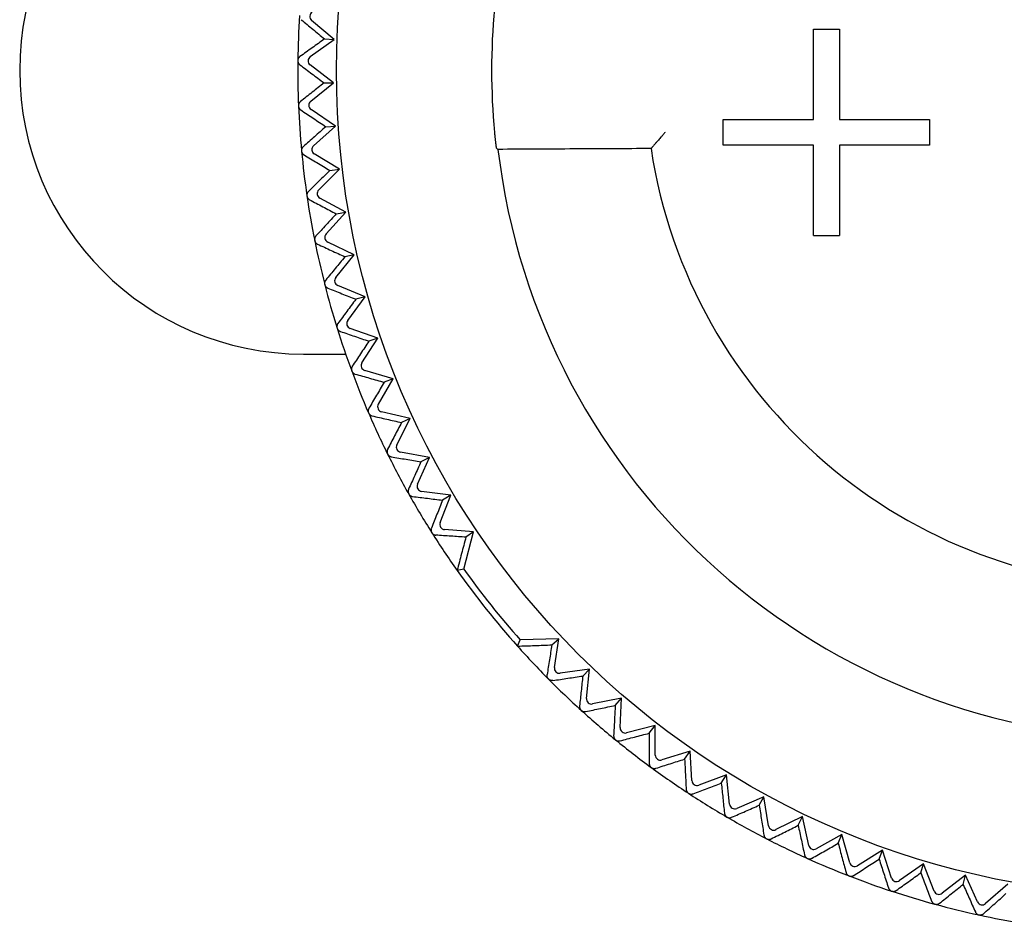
# Model space of a CAD drawing. Header units: millimetres. Extents: x 8 to 305, y 12 to 241.
# Tile 4 of 23: x 145 to 164, y 74 to 92. Entities that reach past the tile are written whole.
import ezdxf

# ---------------------------------------------------------------- set-up
doc = ezdxf.new("R2010")
doc.units = ezdxf.units.MM

msp = doc.modelspace()

# ---------------------------------------------------------------- linework, layer by layer
at = {"color": 7, "linetype": 'Continuous', "lineweight": 30}
for p, q in [((150.987, 91.598), (150.551, 91.966)), ((160.282, 91.797), (160.782, 91.797)), ((160.282, 90.047), (160.282, 91.797)), ((160.782, 91.797), (160.782, 90.047)), ((150.525, 91.263), (150.987, 91.598)), ((150.8, 91.605), (150.987, 91.598)), ((150.977, 90.757), (150.523, 91.102)), ((150.534, 90.399), (150.977, 90.757)), ((150.791, 90.754), (150.977, 90.757)), ((151.012, 89.917), (150.54, 90.238)), ((150.587, 89.536), (151.012, 89.917)), ((150.826, 89.905), (151.012, 89.917)), ((158.532, 89.547), (158.532, 90.047)), ((158.532, 90.047), (160.282, 90.047)), ((160.782, 90.047), (162.532, 90.047)), ((162.532, 90.047), (162.532, 89.547)), ((160.282, 89.547), (158.532, 89.547)), ((160.282, 87.797), (160.282, 89.547)), ((162.532, 89.547), (160.782, 89.547)), ((160.782, 89.547), (160.782, 87.797)), ((151.09, 89.08), (150.602, 89.376)), ((154.129, 89.495), (154.162, 89.465)), ((157.13, 89.48), (157.143, 89.495)), ((150.686, 88.677), (151.09, 89.08)), ((150.905, 89.058), (151.09, 89.08)), ((151.213, 88.249), (150.71, 88.518)), ((150.83, 87.825), (151.213, 88.249)), ((151.029, 88.217), (151.213, 88.249)), ((151.378, 87.424), (150.862, 87.667)), ((160.282, 87.797), (160.782, 87.797)), ((151.019, 86.981), (151.378, 87.424)), ((151.378, 87.424), (151.196, 87.383)), ((151.587, 86.61), (151.058, 86.826)), ((151.251, 86.149), (151.587, 86.61)), ((151.587, 86.61), (151.407, 86.559)), ((151.837, 85.808), (151.299, 85.996)), ((151.526, 85.33), (151.837, 85.808)), ((151.837, 85.808), (151.661, 85.747)), ((150.391, 85.497), (151.211, 85.497)), ((152.13, 85.02), (151.582, 85.179)), ((151.844, 84.526), (152.13, 85.02)), ((152.13, 85.02), (151.957, 84.95)), ((152.463, 84.248), (151.908, 84.378)), ((152.203, 83.74), (152.463, 84.248)), ((152.463, 84.248), (152.294, 84.169)), ((152.836, 83.495), (152.275, 83.596)), ((152.603, 82.974), (152.836, 83.495)), ((152.836, 83.495), (152.671, 83.407)), ((153.248, 82.762), (152.682, 82.834)), ((153.043, 82.23), (153.248, 82.762)), ((153.248, 82.762), (153.088, 82.666)), ((153.689, 82.053), (153.129, 82.094)), ((153.501, 81.328), (153.689, 82.053)), ((153.689, 82.053), (153.543, 81.948)), ((153.501, 81.328), (153.371, 81.304)), ((154.542, 79.836), (154.594, 79.957)), ((155.342, 79.979), (154.594, 79.957)), ((155.208, 79.86), (155.342, 79.979)), ((155.258, 79.424), (155.342, 79.979)), ((155.936, 79.392), (155.371, 79.31)), ((155.807, 79.257), (155.936, 79.392)), ((155.88, 78.824), (155.936, 79.392)), ((156.558, 78.827), (155.999, 78.716)), ((156.437, 78.686), (156.558, 78.827)), ((156.532, 78.257), (156.558, 78.827)), ((157.21, 78.296), (156.657, 78.156)), ((157.096, 78.148), (157.21, 78.296)), ((157.213, 77.725), (157.21, 78.296)), ((157.888, 77.799), (157.343, 77.63)), ((157.782, 77.646), (157.888, 77.799)), ((157.921, 77.229), (157.888, 77.799)), ((158.591, 77.339), (158.056, 77.141)), ((158.493, 77.18), (158.591, 77.339)), ((158.654, 76.771), (158.591, 77.339)), ((159.318, 76.916), (158.793, 76.691)), ((159.228, 76.752), (159.318, 76.916)), ((159.41, 76.353), (159.318, 76.916)), ((160.065, 76.531), (159.553, 76.279)), ((159.984, 76.363), (160.065, 76.531)), ((160.187, 75.974), (160.065, 76.531)), ((160.832, 76.186), (160.334, 75.908)), ((160.76, 76.014), (160.832, 76.186)), ((160.983, 75.636), (160.832, 76.186)), ((161.615, 75.882), (161.133, 75.578)), ((161.552, 75.706), (161.615, 75.882)), ((161.795, 75.341), (161.615, 75.882)), ((162.414, 75.619), (161.948, 75.29)), ((162.36, 75.441), (162.414, 75.619)), ((162.622, 75.088), (162.414, 75.619)), ((163.225, 75.399), (162.777, 75.046)), ((163.181, 75.217), (163.225, 75.399)), ((163.46, 74.879), (163.225, 75.399)), ((164.047, 75.221), (163.617, 74.845))]:
    msp.add_line(p, q, dxfattribs=at)
msp.add_circle((167.032, 90.997), 16, dxfattribs=at)
for centre, radius, start, end in [((150.391, 90.997), 5.5, 90, 270), ((167.032, 90.997), 12.992, 174.6889, 185.3111), ((167.032, 90.997), 16.75, 176.36, 179.3536), ((167.032, 90.997), 16.75, 179.36, 182.3536), ((167.032, 90.997), 16.75, 182.36, 185.3536), ((167.032, 90.997), 16.75, 185.36, 188.3536), ((167.032, 90.997), 12.96, 186.7877, 353.2123), ((167.032, 90.997), 10.017, 188.7104, 351.2896), ((167.032, 90.997), 16.75, 188.36, 191.3536), ((167.032, 90.997), 16.75, 191.36, 194.3536), ((167.032, 90.997), 16.75, 194.36, 197.3536), ((167.032, 90.997), 16.75, 197.36, 200.3536), ((167.032, 90.997), 16.75, 200.36, 203.3536), ((167.032, 90.997), 16.75, 203.36, 206.3536), ((167.032, 90.997), 16.75, 206.36, 209.3536), ((167.032, 90.997), 16.75, 209.36, 212.3536), ((167.032, 90.997), 16.75, 212.36, 215.3568), ((167.032, 90.997), 16.63, 215.5483, 221.5946), ((167.032, 90.997), 16.75, 215.3568, 221.786), ((167.032, 90.997), 16.75, 221.786, 224.7822), ((167.032, 90.997), 16.75, 224.7886, 227.7822), ((167.032, 90.997), 16.75, 227.7886, 230.7822), ((167.032, 90.997), 16.75, 230.7886, 233.7822), ((167.032, 90.997), 16.75, 233.7886, 236.7822), ((167.032, 90.997), 16.75, 236.7886, 239.7822), ((167.032, 90.997), 16.75, 239.7886, 242.7822), ((167.032, 90.997), 16.75, 242.7886, 245.7822), ((167.032, 90.997), 16.75, 245.7886, 248.7822), ((167.032, 90.997), 16.75, 248.7886, 251.7822), ((167.032, 90.997), 16.75, 251.7886, 254.7822), ((167.032, 90.997), 16.75, 254.7886, 257.7822), ((167.032, 90.997), 16.75, 257.7886, 260.7822)]:
    msp.add_arc(centre, radius, start, end, dxfattribs=at)
for centre, major_axis in [((150.616, 92.042), (-0.0998, 0.0064)), ((150.583, 91.182), (-0.1, 0.001)), ((150.596, 90.321), (-0.0999, -0.0041)), ((150.654, 89.461), (-0.0996, -0.0093)), ((150.757, 88.606), (-0.0989, -0.0145)), ((150.905, 87.758), (-0.0981, -0.0197)), ((151.096, 86.918), (-0.0969, -0.0248)), ((151.331, 86.09), (-0.0955, -0.0298)), ((151.61, 85.275), (-0.0938, -0.0348)), ((151.93, 84.476), (-0.0918, -0.0396)), ((152.292, 83.694), (-0.0896, -0.0444)), ((152.695, 82.933), (-0.0872, -0.049)), ((153.136, 82.194), (-0.0845, -0.0535)), ((155.357, 79.409), (-0.071, -0.0705)), ((155.979, 78.814), (-0.0672, -0.0741)), ((156.632, 78.252), (-0.0632, -0.0775)), ((157.313, 77.726), (-0.0591, -0.0807)), ((158.021, 77.235), (-0.0548, -0.0837)), ((158.754, 76.783), (-0.0503, -0.0864)), ((159.509, 76.369), (-0.0457, -0.0889)), ((160.285, 75.995), (-0.041, -0.0912)), ((161.079, 75.663), (-0.0362, -0.0932)), ((161.89, 75.372), (-0.0313, -0.095)), ((162.715, 75.124), (-0.0262, -0.0965)), ((163.552, 74.92), (-0.0212, -0.0977))]:
    msp.add_ellipse(centre, major_axis=major_axis, ratio=0.999893, start_param=5.350694, end_param=7.215677, dxfattribs=at)
for points, knots in [([(150.351, 91.979), (150.426, 91.917), (150.575, 91.792), (150.725, 91.667), (150.8, 91.605)], [0, 0, 0, 0, 0.499996, 1, 1, 1, 1]), ([(150.8, 91.605), (150.721, 91.548), (150.562, 91.434), (150.404, 91.321), (150.325, 91.265)], [0, 0, 0, 0, 0.499996, 1, 1, 1, 1]), ([(150.325, 91.265), (150.321, 91.262), (150.314, 91.257), (150.306, 91.248), (150.3, 91.24), (150.294, 91.23), (150.289, 91.218), (150.285, 91.206), (150.283, 91.195), (150.283, 91.188), (150.283, 91.185)], [0, 0, 0, 0, 0.1950252, 0.2950384, 0.3950271, 0.535745, 0.6799344, 0.7976184, 0.9185222, 1, 1, 1, 1]), ([(150.283, 91.185), (150.283, 91.181), (150.283, 91.172), (150.286, 91.159), (150.29, 91.147), (150.295, 91.136), (150.301, 91.127), (150.307, 91.118), (150.315, 91.111), (150.32, 91.107), (150.323, 91.104)], [0, 0, 0, 0, 0.127549, 0.255171, 0.381922, 0.508788, 0.628813, 0.74929, 0.869501, 1, 1, 1, 1]), ([(150.323, 91.104), (150.401, 91.046), (150.556, 90.93), (150.713, 90.813), (150.791, 90.754)], [0, 0, 0, 0, 0.499996, 1, 1, 1, 1]), ([(150.791, 90.754), (150.714, 90.693), (150.562, 90.572), (150.41, 90.451), (150.334, 90.39)], [0, 0, 0, 0, 0.499996, 1, 1, 1, 1]), ([(150.334, 90.39), (150.33, 90.387), (150.323, 90.381), (150.316, 90.373), (150.31, 90.364), (150.305, 90.354), (150.3, 90.342), (150.297, 90.329), (150.296, 90.318), (150.296, 90.311), (150.296, 90.308)], [0, 0, 0, 0, 0.195025, 0.295038, 0.395027, 0.535745, 0.679934, 0.797618, 0.918522, 1, 1, 1, 1]), ([(150.296, 90.308), (150.296, 90.304), (150.297, 90.295), (150.3, 90.282), (150.305, 90.271), (150.311, 90.26), (150.317, 90.251), (150.324, 90.243), (150.332, 90.236), (150.337, 90.232), (150.34, 90.23)], [0, 0, 0, 0, 0.127549, 0.255171, 0.381922, 0.508788, 0.628813, 0.74929, 0.869501, 1, 1, 1, 1]), ([(150.34, 90.23), (150.421, 90.176), (150.582, 90.068), (150.745, 89.959), (150.826, 89.905)], [0, 0, 0, 0, 0.499996, 1, 1, 1, 1]), ([(150.826, 89.905), (150.753, 89.84), (150.606, 89.71), (150.461, 89.582), (150.388, 89.517)], [0, 0, 0, 0, 0.499996, 1, 1, 1, 1]), ([(154.095, 89.795), (154.096, 89.786), (154.098, 89.769), (154.1, 89.744), (154.103, 89.719), (154.105, 89.695), (154.108, 89.671), (154.11, 89.648), (154.113, 89.627), (154.115, 89.606), (154.117, 89.587), (154.119, 89.569), (154.121, 89.553), (154.123, 89.539), (154.125, 89.527), (154.126, 89.516), (154.127, 89.508), (154.128, 89.501), (154.129, 89.496), (154.129, 89.495), (154.129, 89.495)], [0, 0, 0, 0, 0.054231, 0.108657, 0.163082, 0.217314, 0.271545, 0.325971, 0.380396, 0.434627, 0.488836, 0.543241, 0.597644, 0.651851, 0.70582, 0.759984, 0.814147, 0.868114, 0.934057, 1, 1, 1, 1]), ([(157.404, 89.795), (157.391, 89.78), (157.366, 89.752), (157.332, 89.712), (157.301, 89.677), (157.275, 89.646), (157.252, 89.621), (157.236, 89.602), (157.224, 89.589), (157.216, 89.579), (157.208, 89.57), (157.2, 89.561), (157.19, 89.549), (157.178, 89.535), (157.165, 89.52), (157.155, 89.509), (157.148, 89.501), (157.144, 89.496), (157.143, 89.495), (157.143, 89.495)], [0, 0, 0, 0, 0.107192, 0.204775, 0.292772, 0.371211, 0.440135, 0.499607, 0.528911, 0.557664, 0.585882, 0.613576, 0.640763, 0.706576, 0.769574, 0.830056, 0.888363, 0.944872, 1, 1, 1, 1]), ([(150.388, 89.517), (150.384, 89.513), (150.379, 89.508), (150.372, 89.499), (150.366, 89.49), (150.361, 89.479), (150.357, 89.467), (150.355, 89.454), (150.354, 89.443), (150.355, 89.436), (150.355, 89.433)], [0, 0, 0, 0, 0.195025, 0.295038, 0.395027, 0.535745, 0.679934, 0.797618, 0.918522, 1, 1, 1, 1]), ([(150.355, 89.433), (150.356, 89.429), (150.357, 89.42), (150.361, 89.408), (150.366, 89.396), (150.372, 89.386), (150.379, 89.377), (150.386, 89.37), (150.394, 89.363), (150.4, 89.359), (150.403, 89.357)], [0, 0, 0, 0, 0.127549, 0.255171, 0.381922, 0.508788, 0.628813, 0.74929, 0.869501, 1, 1, 1, 1]), ([(150.403, 89.357), (150.487, 89.308), (150.654, 89.208), (150.821, 89.108), (150.905, 89.058)], [0, 0, 0, 0, 0.4999962, 1, 1, 1, 1]), ([(157.13, 89.48), (156.635, 89.478), (155.646, 89.473), (154.657, 89.468), (154.162, 89.465)], [0, 0, 0, 0, 0.5, 1, 1, 1, 1]), ([(150.905, 89.058), (150.836, 88.989), (150.696, 88.853), (150.558, 88.716), (150.489, 88.648)], [0, 0, 0, 0, 0.499996, 1, 1, 1, 1]), ([(150.489, 88.648), (150.485, 88.644), (150.479, 88.638), (150.473, 88.629), (150.468, 88.62), (150.464, 88.609), (150.46, 88.596), (150.459, 88.584), (150.458, 88.573), (150.459, 88.566), (150.46, 88.563)], [0, 0, 0, 0, 0.195025, 0.295038, 0.395027, 0.535745, 0.679934, 0.797618, 0.918522, 1, 1, 1, 1]), ([(150.46, 88.563), (150.46, 88.558), (150.462, 88.55), (150.467, 88.537), (150.472, 88.526), (150.479, 88.516), (150.487, 88.508), (150.494, 88.501), (150.503, 88.494), (150.509, 88.491), (150.512, 88.489)], [0, 0, 0, 0, 0.127549, 0.255171, 0.381922, 0.508788, 0.628813, 0.74929, 0.869501, 1, 1, 1, 1]), ([(150.512, 88.489), (150.598, 88.444), (150.77, 88.353), (150.942, 88.262), (151.029, 88.217)], [0, 0, 0, 0, 0.499996, 1, 1, 1, 1]), ([(151.029, 88.217), (150.963, 88.145), (150.831, 88.001), (150.7, 87.857), (150.634, 87.786)], [0, 0, 0, 0, 0.499996, 1, 1, 1, 1]), ([(150.634, 87.786), (150.631, 87.781), (150.625, 87.775), (150.62, 87.765), (150.615, 87.756), (150.611, 87.745), (150.609, 87.732), (150.608, 87.72), (150.608, 87.708), (150.609, 87.702), (150.61, 87.699)], [0, 0, 0, 0, 0.195025, 0.295038, 0.395027, 0.535745, 0.679934, 0.797618, 0.918522, 1, 1, 1, 1]), ([(150.61, 87.699), (150.611, 87.694), (150.613, 87.686), (150.618, 87.674), (150.624, 87.663), (150.632, 87.653), (150.64, 87.645), (150.648, 87.639), (150.656, 87.633), (150.663, 87.63), (150.666, 87.628)], [0, 0, 0, 0, 0.127549, 0.255171, 0.381922, 0.508788, 0.628813, 0.74929, 0.869501, 1, 1, 1, 1]), ([(150.666, 87.628), (150.754, 87.587), (150.93, 87.506), (151.108, 87.424), (151.196, 87.383)], [0, 0, 0, 0, 0.499996, 1, 1, 1, 1]), ([(151.196, 87.383), (151.134, 87.308), (151.01, 87.157), (150.886, 87.007), (150.825, 86.932)], [0, 0, 0, 0, 0.499996, 1, 1, 1, 1]), ([(150.825, 86.932), (150.821, 86.928), (150.817, 86.921), (150.811, 86.911), (150.807, 86.902), (150.804, 86.89), (150.802, 86.877), (150.802, 86.864), (150.803, 86.853), (150.804, 86.847), (150.805, 86.844)], [0, 0, 0, 0, 0.195025, 0.295038, 0.395027, 0.535745, 0.679934, 0.797618, 0.918522, 1, 1, 1, 1]), ([(150.805, 86.844), (150.806, 86.84), (150.809, 86.831), (150.814, 86.819), (150.821, 86.809), (150.829, 86.8), (150.837, 86.792), (150.846, 86.786), (150.855, 86.78), (150.861, 86.778), (150.865, 86.776)], [0, 0, 0, 0, 0.127549, 0.255171, 0.381922, 0.508787, 0.628812, 0.749289, 0.8695, 1, 1, 1, 1]), ([(150.865, 86.776), (150.955, 86.74), (151.135, 86.668), (151.316, 86.595), (151.407, 86.559)], [0, 0, 0, 0, 0.4999962, 1, 1, 1, 1]), ([(151.407, 86.559), (151.349, 86.481), (151.233, 86.324), (151.117, 86.167), (151.06, 86.089)], [0, 0, 0, 0, 0.499996, 1, 1, 1, 1]), ([(151.06, 86.089), (151.057, 86.085), (151.052, 86.078), (151.047, 86.068), (151.044, 86.058), (151.041, 86.047), (151.04, 86.034), (151.04, 86.021), (151.042, 86.01), (151.044, 86.003), (151.044, 86)], [0, 0, 0, 0, 0.195025, 0.295038, 0.395027, 0.535745, 0.679934, 0.797618, 0.918522, 1, 1, 1, 1]), ([(151.044, 86), (151.046, 85.996), (151.049, 85.988), (151.055, 85.976), (151.063, 85.966), (151.071, 85.958), (151.08, 85.95), (151.088, 85.944), (151.098, 85.939), (151.104, 85.937), (151.108, 85.936)], [0, 0, 0, 0, 0.127549, 0.255171, 0.381922, 0.508787, 0.628812, 0.749289, 0.8695, 1, 1, 1, 1]), ([(151.108, 85.936), (151.2, 85.905), (151.383, 85.842), (151.568, 85.779), (151.661, 85.747)], [0, 0, 0, 0, 0.499996, 1, 1, 1, 1]), ([(151.661, 85.747), (151.607, 85.666), (151.499, 85.503), (151.392, 85.341), (151.338, 85.26)], [0, 0, 0, 0, 0.499996, 1, 1, 1, 1]), ([(151.338, 85.26), (151.336, 85.255), (151.331, 85.248), (151.327, 85.238), (151.324, 85.228), (151.322, 85.216), (151.321, 85.203), (151.323, 85.191), (151.325, 85.18), (151.327, 85.173), (151.328, 85.17)], [0, 0, 0, 0, 0.195025, 0.295038, 0.395027, 0.535745, 0.679934, 0.797618, 0.918522, 1, 1, 1, 1]), ([(151.328, 85.17), (151.33, 85.166), (151.333, 85.158), (151.34, 85.147), (151.348, 85.137), (151.357, 85.129), (151.366, 85.122), (151.375, 85.117), (151.384, 85.112), (151.391, 85.11), (151.394, 85.109)], [0, 0, 0, 0, 0.127549, 0.255171, 0.381922, 0.508787, 0.628812, 0.749289, 0.8695, 1, 1, 1, 1]), ([(151.394, 85.109), (151.488, 85.083), (151.675, 85.03), (151.863, 84.977), (151.957, 84.95)], [0, 0, 0, 0, 0.499996, 1, 1, 1, 1]), ([(151.957, 84.95), (151.907, 84.866), (151.808, 84.698), (151.709, 84.53), (151.66, 84.446)], [0, 0, 0, 0, 0.499996, 1, 1, 1, 1]), ([(151.66, 84.446), (151.658, 84.442), (151.654, 84.435), (151.65, 84.424), (151.648, 84.414), (151.646, 84.402), (151.646, 84.389), (151.648, 84.376), (151.651, 84.366), (151.653, 84.359), (151.654, 84.357)], [0, 0, 0, 0, 0.195025, 0.295038, 0.395027, 0.535745, 0.679934, 0.797618, 0.918522, 1, 1, 1, 1]), ([(151.654, 84.357), (151.656, 84.353), (151.66, 84.345), (151.668, 84.334), (151.676, 84.325), (151.685, 84.317), (151.695, 84.311), (151.704, 84.306), (151.714, 84.302), (151.72, 84.3), (151.724, 84.299)], [0, 0, 0, 0, 0.127549, 0.255171, 0.381922, 0.508787, 0.628812, 0.749289, 0.8695, 1, 1, 1, 1]), ([(151.724, 84.299), (151.819, 84.277), (152.008, 84.234), (152.198, 84.191), (152.294, 84.169)], [0, 0, 0, 0, 0.499996, 1, 1, 1, 1]), ([(152.294, 84.169), (152.249, 84.083), (152.159, 83.91), (152.069, 83.737), (152.024, 83.651)], [0, 0, 0, 0, 0.499996, 1, 1, 1, 1]), ([(152.024, 83.651), (152.022, 83.646), (152.018, 83.639), (152.015, 83.628), (152.013, 83.618), (152.012, 83.606), (152.013, 83.593), (152.016, 83.58), (152.019, 83.57), (152.022, 83.563), (152.023, 83.561)], [0, 0, 0, 0, 0.195025, 0.295038, 0.395027, 0.535745, 0.679934, 0.797618, 0.918522, 1, 1, 1, 1]), ([(152.023, 83.561), (152.025, 83.557), (152.029, 83.549), (152.037, 83.539), (152.046, 83.53), (152.056, 83.523), (152.066, 83.517), (152.075, 83.513), (152.085, 83.509), (152.092, 83.508), (152.095, 83.507)], [0, 0, 0, 0, 0.127549, 0.255171, 0.381922, 0.508787, 0.628812, 0.749289, 0.8695, 1, 1, 1, 1]), ([(152.095, 83.507), (152.191, 83.491), (152.383, 83.457), (152.575, 83.424), (152.671, 83.407)], [0, 0, 0, 0, 0.499996, 1, 1, 1, 1]), ([(152.671, 83.407), (152.631, 83.319), (152.55, 83.141), (152.469, 82.964), (152.429, 82.876)], [0, 0, 0, 0, 0.499996, 1, 1, 1, 1]), ([(152.429, 82.876), (152.427, 82.871), (152.424, 82.863), (152.422, 82.852), (152.42, 82.842), (152.42, 82.83), (152.421, 82.817), (152.424, 82.805), (152.428, 82.794), (152.431, 82.788), (152.433, 82.786)], [0, 0, 0, 0, 0.195025, 0.295038, 0.395027, 0.535745, 0.679934, 0.797618, 0.918522, 1, 1, 1, 1]), ([(152.433, 82.786), (152.435, 82.782), (152.44, 82.774), (152.448, 82.764), (152.458, 82.756), (152.468, 82.749), (152.478, 82.744), (152.487, 82.74), (152.498, 82.737), (152.504, 82.736), (152.508, 82.736)], [0, 0, 0, 0, 0.127549, 0.255171, 0.381922, 0.508787, 0.628812, 0.749289, 0.8695, 1, 1, 1, 1]), ([(152.508, 82.736), (152.604, 82.724), (152.797, 82.701), (152.991, 82.678), (153.088, 82.666)], [0, 0, 0, 0, 0.499996, 1, 1, 1, 1]), ([(153.088, 82.666), (153.052, 82.575), (152.981, 82.394), (152.91, 82.213), (152.874, 82.123)], [0, 0, 0, 0, 0.499996, 1, 1, 1, 1]), ([(152.874, 82.123), (152.872, 82.117), (152.87, 82.11), (152.868, 82.099), (152.867, 82.088), (152.867, 82.077), (152.869, 82.064), (152.873, 82.051), (152.877, 82.041), (152.881, 82.035), (152.883, 82.033)], [0, 0, 0, 0, 0.195025, 0.295038, 0.395027, 0.535745, 0.679934, 0.797618, 0.918522, 1, 1, 1, 1]), ([(152.883, 82.033), (152.885, 82.029), (152.89, 82.022), (152.899, 82.012), (152.909, 82.005), (152.919, 81.998), (152.929, 81.994), (152.939, 81.99), (152.95, 81.988), (152.957, 81.987), (152.96, 81.987)], [0, 0, 0, 0, 0.127548, 0.255169, 0.38192, 0.508784, 0.628809, 0.749285, 0.869495, 1, 1, 1, 1]), ([(153.543, 81.948), (153.446, 81.954), (153.251, 81.967), (153.057, 81.98), (152.96, 81.987)], [0, 0, 0, 0, 0.499996, 1, 1, 1, 1]), ([(153.543, 81.948), (153.529, 81.895), (153.5, 81.788), (153.457, 81.628), (153.414, 81.467), (153.386, 81.359), (153.371, 81.304)], [0, 0, 0, 0, 0.246332, 0.495108, 0.74633, 1, 1, 1, 1]), ([(154.542, 79.836), (154.598, 79.838), (154.71, 79.842), (154.877, 79.848), (155.043, 79.854), (155.153, 79.858), (155.208, 79.86)], [0, 0, 0, 0, 0.253669, 0.504891, 0.753667, 1, 1, 1, 1]), ([(155.208, 79.86), (155.192, 79.764), (155.162, 79.571), (155.131, 79.379), (155.116, 79.283)], [0, 0, 0, 0, 0.499996, 1, 1, 1, 1]), ([(155.143, 79.198), (155.14, 79.201), (155.134, 79.207), (155.127, 79.218), (155.122, 79.23), (155.117, 79.243), (155.115, 79.257), (155.114, 79.271), (155.116, 79.28), (155.116, 79.283)], [0, 0, 0, 0, 0.125408, 0.255242, 0.380524, 0.508914, 0.686675, 0.869478, 1, 1, 1, 1]), ([(155.229, 79.169), (155.325, 79.184), (155.517, 79.213), (155.71, 79.242), (155.807, 79.257)], [0, 0, 0, 0, 0.499996, 1, 1, 1, 1]), ([(155.807, 79.257), (155.797, 79.16), (155.776, 78.966), (155.756, 78.773), (155.745, 78.676)], [0, 0, 0, 0, 0.499996, 1, 1, 1, 1]), ([(155.229, 79.169), (155.224, 79.169), (155.216, 79.168), (155.204, 79.169), (155.194, 79.17), (155.183, 79.173), (155.171, 79.178), (155.159, 79.184), (155.151, 79.191), (155.145, 79.196), (155.143, 79.198)], [0, 0, 0, 0, 0.195025, 0.295038, 0.395027, 0.535745, 0.679934, 0.797618, 0.918522, 1, 1, 1, 1]), ([(155.745, 78.676), (155.745, 78.671), (155.745, 78.662), (155.746, 78.651), (155.748, 78.641), (155.751, 78.63), (155.756, 78.618), (155.763, 78.607), (155.77, 78.598), (155.775, 78.593), (155.777, 78.592)], [0, 0, 0, 0, 0.195025, 0.295038, 0.395027, 0.535745, 0.679934, 0.797618, 0.918522, 1, 1, 1, 1]), ([(155.864, 78.568), (155.959, 78.588), (156.15, 78.627), (156.341, 78.666), (156.437, 78.686)], [0, 0, 0, 0, 0.4999962, 1, 1, 1, 1]), ([(156.437, 78.686), (156.432, 78.588), (156.421, 78.393), (156.411, 78.199), (156.406, 78.102)], [0, 0, 0, 0, 0.499996, 1, 1, 1, 1]), ([(155.777, 78.592), (155.781, 78.589), (155.787, 78.583), (155.799, 78.576), (155.81, 78.571), (155.824, 78.568), (155.838, 78.566), (155.852, 78.566), (155.861, 78.567), (155.864, 78.568)], [0, 0, 0, 0, 0.125408, 0.255242, 0.380524, 0.508914, 0.686675, 0.869478, 1, 1, 1, 1]), ([(156.406, 78.102), (156.406, 78.097), (156.406, 78.089), (156.407, 78.077), (156.41, 78.068), (156.414, 78.056), (156.42, 78.045), (156.427, 78.034), (156.434, 78.026), (156.44, 78.021), (156.442, 78.02)], [0, 0, 0, 0, 0.195025, 0.295038, 0.395027, 0.535745, 0.679934, 0.797618, 0.918522, 1, 1, 1, 1]), ([(156.53, 78.001), (156.624, 78.025), (156.812, 78.074), (157.001, 78.123), (157.096, 78.148)], [0, 0, 0, 0, 0.499996, 1, 1, 1, 1]), ([(157.096, 78.148), (157.095, 78.05), (157.095, 77.855), (157.095, 77.661), (157.095, 77.564)], [0, 0, 0, 0, 0.499996, 1, 1, 1, 1]), ([(156.442, 78.02), (156.445, 78.017), (156.453, 78.012), (156.464, 78.006), (156.476, 78.001), (156.489, 77.998), (156.504, 77.997), (156.518, 77.998), (156.527, 78), (156.53, 78.001)], [0, 0, 0, 0, 0.125408, 0.255242, 0.380524, 0.508914, 0.686675, 0.869478, 1, 1, 1, 1]), ([(157.095, 77.564), (157.095, 77.558), (157.096, 77.55), (157.098, 77.539), (157.101, 77.529), (157.105, 77.518), (157.112, 77.507), (157.12, 77.497), (157.128, 77.489), (157.133, 77.485), (157.136, 77.483)], [0, 0, 0, 0, 0.195025, 0.295038, 0.395027, 0.535745, 0.679934, 0.797618, 0.918522, 1, 1, 1, 1]), ([(157.225, 77.469), (157.317, 77.498), (157.503, 77.557), (157.689, 77.616), (157.782, 77.646)], [0, 0, 0, 0, 0.4999962, 1, 1, 1, 1]), ([(157.782, 77.646), (157.787, 77.548), (157.797, 77.353), (157.807, 77.159), (157.812, 77.062)], [0, 0, 0, 0, 0.499996, 1, 1, 1, 1]), ([(157.136, 77.483), (157.139, 77.481), (157.147, 77.476), (157.159, 77.47), (157.171, 77.467), (157.184, 77.464), (157.199, 77.464), (157.213, 77.465), (157.221, 77.468), (157.225, 77.469)], [0, 0, 0, 0, 0.125408, 0.255242, 0.380524, 0.508914, 0.686675, 0.869478, 1, 1, 1, 1]), ([(157.946, 76.974), (158.037, 77.008), (158.219, 77.077), (158.402, 77.145), (158.493, 77.18)], [0, 0, 0, 0, 0.499996, 1, 1, 1, 1]), ([(158.493, 77.18), (158.503, 77.083), (158.523, 76.888), (158.544, 76.695), (158.554, 76.599)], [0, 0, 0, 0, 0.499996, 1, 1, 1, 1]), ([(157.812, 77.062), (157.812, 77.058), (157.813, 77.051), (157.815, 77.04), (157.819, 77.029), (157.825, 77.017), (157.832, 77.006), (157.84, 76.997), (157.848, 76.989), (157.854, 76.985), (157.857, 76.984)], [0, 0, 0, 0, 0.13166, 0.263603, 0.395061, 0.537591, 0.679954, 0.799278, 0.918524, 1, 1, 1, 1]), ([(157.857, 76.984), (157.86, 76.981), (157.868, 76.977), (157.88, 76.972), (157.892, 76.969), (157.906, 76.967), (157.921, 76.968), (157.935, 76.97), (157.943, 76.973), (157.946, 76.974)], [0, 0, 0, 0, 0.125408, 0.255242, 0.380524, 0.508914, 0.686675, 0.869478, 1, 1, 1, 1]), ([(158.693, 76.518), (158.782, 76.557), (158.96, 76.634), (159.138, 76.713), (159.228, 76.752)], [0, 0, 0, 0, 0.499996, 1, 1, 1, 1]), ([(159.228, 76.752), (159.243, 76.655), (159.274, 76.463), (159.304, 76.271), (159.319, 76.175)], [0, 0, 0, 0, 0.499996, 1, 1, 1, 1]), ([(158.554, 76.599), (158.554, 76.595), (158.555, 76.588), (158.558, 76.577), (158.563, 76.566), (158.569, 76.555), (158.577, 76.544), (158.586, 76.535), (158.594, 76.528), (158.6, 76.524), (158.602, 76.523)], [0, 0, 0, 0, 0.1316601, 0.2636034, 0.3950609, 0.5375905, 0.6799545, 0.799278, 0.9185236, 1, 1, 1, 1]), ([(158.602, 76.523), (158.606, 76.521), (158.614, 76.516), (158.627, 76.512), (158.639, 76.51), (158.653, 76.509), (158.668, 76.51), (158.681, 76.513), (158.689, 76.516), (158.693, 76.518)], [0, 0, 0, 0, 0.125408, 0.255242, 0.380524, 0.508914, 0.686675, 0.869478, 1, 1, 1, 1]), ([(159.462, 76.101), (159.549, 76.145), (159.722, 76.232), (159.897, 76.319), (159.984, 76.363)], [0, 0, 0, 0, 0.499996, 1, 1, 1, 1]), ([(159.984, 76.363), (160.004, 76.267), (160.045, 76.076), (160.085, 75.886), (160.105, 75.791)], [0, 0, 0, 0, 0.499996, 1, 1, 1, 1]), ([(159.319, 76.175), (159.32, 76.171), (159.321, 76.164), (159.324, 76.153), (159.329, 76.142), (159.336, 76.131), (159.345, 76.121), (159.354, 76.113), (159.363, 76.106), (159.369, 76.103), (159.372, 76.101)], [0, 0, 0, 0, 0.1316601, 0.2636034, 0.3950609, 0.5375905, 0.6799545, 0.799278, 0.9185236, 1, 1, 1, 1]), ([(159.372, 76.101), (159.376, 76.1), (159.384, 76.096), (159.396, 76.092), (159.409, 76.091), (159.422, 76.09), (159.437, 76.092), (159.451, 76.096), (159.459, 76.1), (159.462, 76.101)], [0, 0, 0, 0, 0.1254076, 0.2552423, 0.3805235, 0.5089136, 0.6866752, 0.8694777, 1, 1, 1, 1]), ([(160.252, 75.725), (160.336, 75.773), (160.505, 75.869), (160.675, 75.966), (160.76, 76.014)], [0, 0, 0, 0, 0.499996, 1, 1, 1, 1]), ([(160.76, 76.014), (160.785, 75.92), (160.835, 75.731), (160.885, 75.543), (160.911, 75.45)], [0, 0, 0, 0, 0.499996, 1, 1, 1, 1]), ([(160.105, 75.791), (160.106, 75.788), (160.108, 75.781), (160.112, 75.77), (160.117, 75.76), (160.125, 75.749), (160.134, 75.739), (160.144, 75.731), (160.153, 75.725), (160.159, 75.722), (160.162, 75.721)], [0, 0, 0, 0, 0.13166, 0.263603, 0.395061, 0.537591, 0.679954, 0.799278, 0.918524, 1, 1, 1, 1]), ([(160.162, 75.721), (160.166, 75.719), (160.174, 75.716), (160.187, 75.713), (160.199, 75.712), (160.213, 75.712), (160.228, 75.715), (160.241, 75.72), (160.249, 75.724), (160.252, 75.725)], [0, 0, 0, 0, 0.125408, 0.255242, 0.380524, 0.508914, 0.686675, 0.869478, 1, 1, 1, 1]), ([(161.06, 75.391), (161.142, 75.444), (161.306, 75.549), (161.47, 75.654), (161.552, 75.706)], [0, 0, 0, 0, 0.499996, 1, 1, 1, 1]), ([(161.552, 75.706), (161.583, 75.614), (161.643, 75.428), (161.703, 75.243), (161.733, 75.151)], [0, 0, 0, 0, 0.499996, 1, 1, 1, 1]), ([(160.911, 75.45), (160.912, 75.446), (160.914, 75.439), (160.918, 75.429), (160.924, 75.419), (160.932, 75.408), (160.942, 75.399), (160.952, 75.392), (160.962, 75.386), (160.968, 75.383), (160.971, 75.382)], [0, 0, 0, 0, 0.1316601, 0.2636034, 0.3950609, 0.5375905, 0.6799545, 0.799278, 0.9185236, 1, 1, 1, 1]), ([(161.885, 75.1), (161.964, 75.157), (162.122, 75.27), (162.281, 75.384), (162.36, 75.441)], [0, 0, 0, 0, 0.499996, 1, 1, 1, 1]), ([(162.36, 75.441), (162.395, 75.349), (162.465, 75.167), (162.534, 74.986), (162.569, 74.895)], [0, 0, 0, 0, 0.499996, 1, 1, 1, 1]), ([(160.971, 75.382), (160.975, 75.381), (160.983, 75.378), (160.996, 75.376), (161.009, 75.375), (161.022, 75.377), (161.037, 75.38), (161.05, 75.385), (161.057, 75.39), (161.06, 75.391)], [0, 0, 0, 0, 0.125408, 0.255242, 0.380524, 0.508914, 0.686675, 0.869478, 1, 1, 1, 1]), ([(162.724, 74.853), (162.8, 74.913), (162.952, 75.035), (163.105, 75.157), (163.181, 75.217)], [0, 0, 0, 0, 0.499996, 1, 1, 1, 1]), ([(163.181, 75.217), (163.22, 75.128), (163.3, 74.95), (163.379, 74.772), (163.418, 74.683)], [0, 0, 0, 0, 0.499996, 1, 1, 1, 1]), ([(161.733, 75.151), (161.734, 75.147), (161.736, 75.14), (161.741, 75.13), (161.748, 75.12), (161.757, 75.111), (161.766, 75.102), (161.777, 75.095), (161.787, 75.09), (161.793, 75.087), (161.796, 75.086)], [0, 0, 0, 0, 0.13166, 0.263603, 0.395061, 0.537591, 0.679954, 0.799278, 0.918524, 1, 1, 1, 1]), ([(161.796, 75.086), (161.8, 75.085), (161.809, 75.083), (161.822, 75.081), (161.834, 75.082), (161.848, 75.083), (161.862, 75.088), (161.875, 75.094), (161.882, 75.098), (161.885, 75.1)], [0, 0, 0, 0, 0.125408, 0.255242, 0.380524, 0.508914, 0.686675, 0.869478, 1, 1, 1, 1]), ([(163.575, 74.649), (163.648, 74.714), (163.793, 74.843), (163.939, 74.973), (164.012, 75.038)], [0, 0, 0, 0, 0.499996, 1, 1, 1, 1]), ([(162.569, 74.895), (162.571, 74.892), (162.573, 74.885), (162.579, 74.875), (162.586, 74.866), (162.595, 74.856), (162.605, 74.848), (162.617, 74.842), (162.627, 74.837), (162.633, 74.835), (162.636, 74.834)], [0, 0, 0, 0, 0.13166, 0.263603, 0.395061, 0.537591, 0.679954, 0.799278, 0.918524, 1, 1, 1, 1]), ([(162.636, 74.834), (162.64, 74.833), (162.649, 74.831), (162.662, 74.831), (162.675, 74.831), (162.688, 74.834), (162.702, 74.839), (162.715, 74.845), (162.721, 74.851), (162.724, 74.853)], [0, 0, 0, 0, 0.125408, 0.255242, 0.380524, 0.508914, 0.686675, 0.869478, 1, 1, 1, 1]), ([(163.418, 74.683), (163.42, 74.68), (163.423, 74.674), (163.429, 74.664), (163.437, 74.655), (163.446, 74.646), (163.457, 74.639), (163.468, 74.633), (163.478, 74.629), (163.485, 74.627), (163.488, 74.626)], [0, 0, 0, 0, 0.13166, 0.263603, 0.395061, 0.537591, 0.679954, 0.799278, 0.918524, 1, 1, 1, 1]), ([(163.488, 74.626), (163.492, 74.626), (163.501, 74.624), (163.514, 74.624), (163.527, 74.625), (163.54, 74.629), (163.554, 74.634), (163.566, 74.642), (163.572, 74.647), (163.575, 74.649)], [0, 0, 0, 0, 0.125408, 0.255242, 0.380524, 0.508914, 0.686675, 0.869478, 1, 1, 1, 1])]:
    msp.add_open_spline(points, degree=3, knots=knots, dxfattribs=at)

doc.saveas('drawing.dxf')
